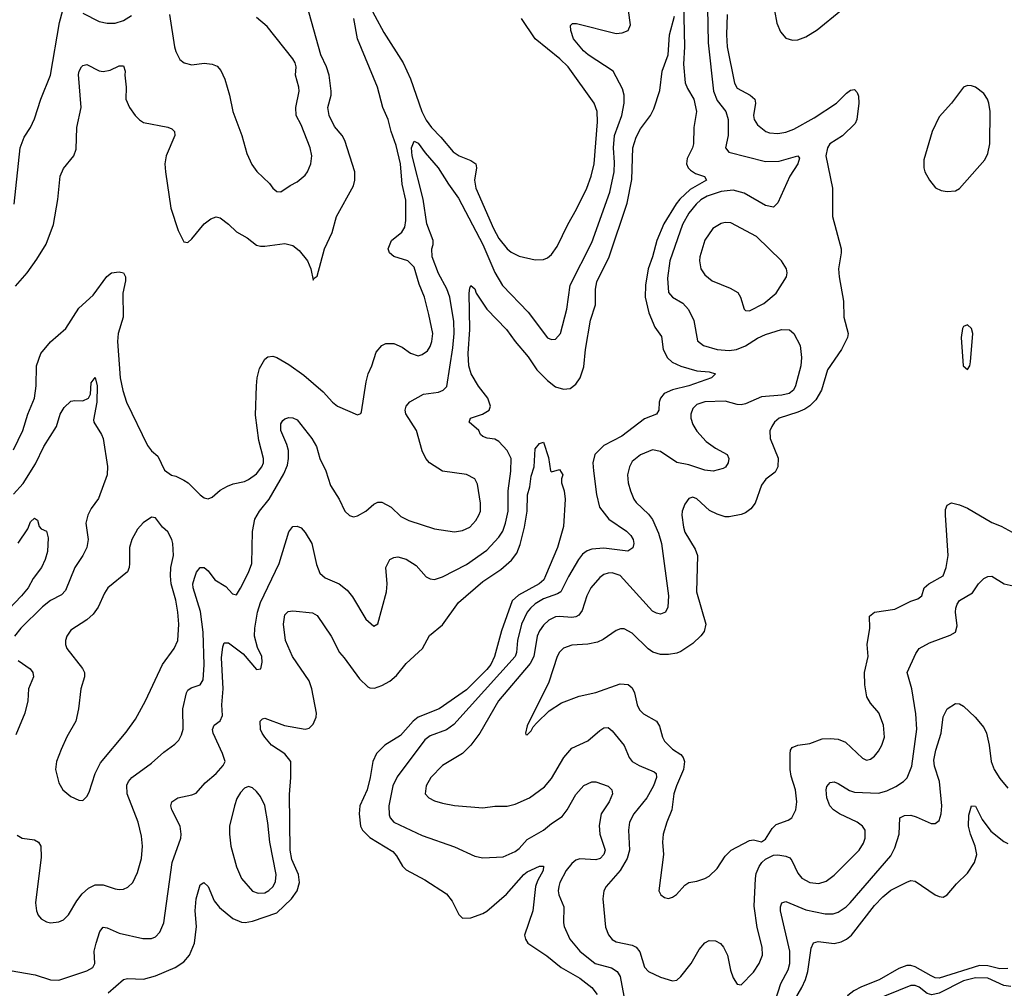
# Model space of a CAD drawing. Header units: inches. Extents: x 1305375 to 1407406, y 744550 to 841633.
# Tile 224 of 256: x 1341417 to 1346292, y 810426 to 815224. Entities that reach past the tile are written whole.
import ezdxf

# ---------------------------------------------------------------- set-up
doc = ezdxf.new("R2010")
doc.units = ezdxf.units.IN
doc.header["$MEASUREMENT"] = 0
doc.layers.add('B3841', color=7, linetype='Continuous')

msp = doc.modelspace()

# ---------------------------------------------------------------- linework, layer by layer
at = {"layer": 'B3841', "color": 5}
for points, elevation in [([(1345370, 815442.9), (1345290, 815435.8), (1345252.5, 815427.5), (1345222.9, 815417.1), (1345187.1, 815392.9), (1345168.4, 815370), (1345155, 815330), (1345153.7, 815270), (1345166.6, 815206.6), (1345183.4, 815163.4), (1345210, 815133.4), (1345242.8, 815122.8), (1345270, 815124.4), (1345310, 815139.6), (1345365.6, 815174.4), (1345482.9, 815270), (1345512, 815310), (1345529.2, 815350), (1345528.7, 815370), (1345489.6, 815389.6), (1345430, 815411), (1345390, 815438)], 1220), ([(1346110, 814898), (1346090, 814889.4), (1346030.4, 814810), (1345970, 814743.6), (1345934.4, 814670), (1345893.4, 814530), (1345893.4, 814490), (1345899.1, 814470), (1345922, 814430), (1345952.1, 814392.1), (1345978.8, 814378.8), (1346010, 814373), (1346050, 814376.3), (1346070, 814388), (1346195.1, 814530), (1346210, 814561), (1346219.8, 814610), (1346222, 814770), (1346216.3, 814810), (1346209.6, 814830), (1346190, 814858.4), (1346150, 814889.6), (1346130, 814897)], 1220), ([(1344910, 814220.4), (1344890, 814214.8), (1344849, 814190), (1344810, 814131.5), (1344784.1, 814050), (1344782.2, 814030), (1344790, 813990.8), (1344810, 813961.3), (1344844.9, 813930), (1344935.2, 813895.2), (1344972.7, 813872.7), (1344985.7, 813850), (1345003.8, 813790), (1345010, 813783.8), (1345030, 813782.3), (1345101.4, 813818.6), (1345162.6, 813870), (1345214.3, 813950), (1345217.4, 813970), (1345214, 813990), (1345189.7, 814030), (1345064.7, 814150), (1344937.3, 814217.3)], 1180), ([(1346110, 813712.7), (1346090, 813704), (1346084.9, 813695.1), (1346079.3, 813650), (1346088.4, 813510), (1346110, 813491.3), (1346121.2, 813510), (1346125.2, 813530), (1346136.2, 813670), (1346130, 813695.3)], 1220), ([(1342070, 812759.3), (1342027.8, 812732.2), (1341999.9, 812700.1), (1341971.8, 812650), (1341960.2, 812610), (1341960.9, 812530), (1341958.9, 812510), (1341950.2, 812489.8), (1341852.7, 812410), (1341836, 812384), (1341805.3, 812314.7), (1341780.2, 812279.8), (1341750, 812250.8), (1341670, 812199.6), (1341650.3, 812170), (1341644.2, 812150), (1341644.2, 812130), (1341650.4, 812110), (1341728.5, 812010), (1341737, 811990), (1341738, 811970), (1341720.3, 811910), (1341707.2, 811810), (1341694, 811750), (1341650, 811672.7), (1341622, 811610), (1341599.5, 811550), (1341594.4, 811510), (1341610, 811444.7), (1341630.7, 811410), (1341670, 811376.3), (1341710, 811358.8), (1341730, 811356), (1341750, 811376), (1341761.3, 811398.7), (1341789.7, 811490), (1341816.4, 811543.6), (1341944.5, 811695.5), (1341990, 811759.3), (1342039.8, 811850), (1342124.1, 812030), (1342182, 812110), (1342199.4, 812150), (1342205.6, 812230), (1342199.9, 812290), (1342190, 812349.4), (1342166.6, 812430), (1342163.5, 812470), (1342165.6, 812510), (1342178.5, 812570), (1342174.6, 812630), (1342169.7, 812650), (1342150, 812687), (1342123.7, 812710), (1342090, 812756)], 1180), ([(1342550, 811426.6), (1342530, 811418), (1342510, 811397), (1342492.8, 811367.2), (1342480.2, 811330), (1342455.9, 811230), (1342455.1, 811190), (1342461.7, 811130), (1342490, 811028), (1342515.5, 810970), (1342570, 810908), (1342596.9, 810896.9), (1342630, 810899.7), (1342650, 810910.2), (1342671.7, 810930), (1342684.1, 810955.9), (1342686.6, 810990), (1342655.9, 811150), (1342645.9, 811245.9), (1342630, 811332.7), (1342610, 811377), (1342590, 811400.9), (1342570, 811419.3)], 1140)]:
    msp.add_lwpolyline(points, close=True, dxfattribs=dict(at, elevation=elevation))
for points, elevation in [([(1344820.9, 815370), (1344825.4, 815110), (1344851.7, 814870), (1344870, 814824.7), (1344912.5, 814770), (1344924.1, 814730), (1344925, 814650), (1344911.8, 814590), (1344928.7, 814568.7), (1345110, 814521.9), (1345177.1, 814522.9), (1345270, 814550.2), (1345277.8, 814537.8), (1345270.2, 814510), (1345230.3, 814450), (1345170, 814317.2), (1345150, 814296.2), (1345110, 814303.5), (1345004.7, 814364.7), (1344950, 814380.6), (1344890, 814373.7), (1344821.3, 814350), (1344790, 814332.1), (1344765.9, 814310), (1344730, 814266), (1344698.2, 814210), (1344635.9, 814030), (1344624.6, 813944.6), (1344630, 813873.4), (1344650, 813850.2), (1344700.5, 813820.5), (1344728.9, 813788.9), (1344754.1, 813734.1), (1344773.8, 813633.8), (1344803, 813610), (1344870.8, 813590.8), (1344930, 813585.7), (1344966, 813590), (1345010, 813608.3), (1345070, 813647.2), (1345110, 813665.6), (1345189, 813690), (1345227.9, 813687.9), (1345250.2, 813670.2), (1345282.2, 813610), (1345288.3, 813551.7), (1345284.6, 813510), (1345259, 813410), (1345248, 813390), (1345226.5, 813373.5), (1345190, 813364.2), (1345090, 813356.8), (1345010, 813321.5), (1344990, 813317.2), (1344970, 813318), (1344910, 813334.6), (1344810, 813331.2), (1344770, 813317.7), (1344750, 813299.1), (1344739.3, 813270), (1344740.6, 813250), (1344750, 813218.4), (1344770, 813186), (1344815.2, 813135.2), (1344862, 813102), (1344919.3, 813070), (1344928.2, 813050), (1344924.4, 813030), (1344911.5, 813008.5), (1344899.3, 813000.7), (1344851.2, 812988.8), (1344810, 812993.3), (1344730, 813018.9), (1344671.2, 813031.2), (1344590, 813085), (1344550, 813094.2), (1344490.9, 813069.1), (1344450, 813035.1), (1344436.5, 813010), (1344426.9, 812970), (1344429.1, 812930), (1344441.3, 812890), (1344458, 812850), (1344470, 812833.4), (1344530, 812775.2), (1344550, 812747.9), (1344580.1, 812680.1), (1344595.4, 812630), (1344630.2, 812369.8), (1344625.4, 812314.6), (1344614.4, 812290), (1344590, 812279.7), (1344570, 812283.9), (1344550, 812294.5), (1344390, 812470.7), (1344350, 812484.6), (1344330, 812483.5), (1344310, 812476.2), (1344290, 812461.8), (1344245.2, 812410), (1344225.4, 812370), (1344201.5, 812298.5), (1344184.7, 812275.3), (1344170, 812266.9), (1344150, 812263.9), (1344090, 812268.5), (1344070, 812265.9), (1344036.9, 812250), (1344010, 812225.3), (1343990, 812196.4), (1343978.4, 812170), (1343962.2, 812070), (1343945.1, 812034.9), (1343788.2, 811850), (1343695.5, 811690), (1343650.2, 811630), (1343609.7, 811590.3), (1343510, 811529.8), (1343452.3, 811470), (1343430.2, 811430), (1343425.2, 811390), (1343442.4, 811370), (1343470, 811355.8), (1343510, 811342.8), (1343570, 811332.4), (1343710, 811320.7), (1343770, 811329), (1343830, 811329), (1343870, 811338.5), (1343940.7, 811370), (1344015.8, 811424.2), (1344050, 811466.4), (1344111, 811569), (1344150, 811616.1), (1344230, 811652.8), (1344290, 811703.2), (1344310, 811716.1), (1344330, 811718.9), (1344350, 811701.1), (1344409.4, 811629.4), (1344434.2, 811570), (1344449.1, 811550), (1344484.2, 811530), (1344558.7, 811498.7), (1344568.9, 811490), (1344570.2, 811470.2), (1344555, 811430), (1344522.2, 811370), (1344457.5, 811290), (1344436.8, 811250), (1344430.9, 811209.1), (1344436.4, 811110), (1344425.3, 811070), (1344390.6, 811009.4), (1344320.9, 810930), (1344309, 810910), (1344304.4, 810870), (1344318, 810730), (1344331.8, 810691.8), (1344350, 810667.8), (1344370, 810657.2), (1344450, 810640.8), (1344470.1, 810630.1), (1344487.3, 810607.3), (1344510, 810530.4), (1344530.2, 810510.2), (1344590, 810481.3), (1344650, 810463.1), (1344670, 810467), (1344690, 810484.9), (1344742.2, 810550), (1344781.8, 810618.2), (1344810, 810652.2), (1344830, 810663.5), (1344861.7, 810661.7), (1344887.7, 810647.7), (1344902.3, 810630), (1344920.9, 810590), (1344936.1, 810516.1), (1344950, 810478.8), (1344970, 810447.3), (1344990, 810444), (1345050, 810506), (1345077.7, 810550), (1345094.5, 810590), (1345092.9, 810630), (1345068.1, 810728.1), (1345052.8, 810832.8), (1345059.6, 810970), (1345064.1, 810995.9), (1345078.1, 811030), (1345091.3, 811050), (1345110, 811066.4), (1345150, 811085.9), (1345170, 811087.3), (1345210, 811081), (1345230, 811072.3), (1345240.3, 811060.3), (1345270, 810996), (1345290, 810972.3), (1345330, 810951), (1345374.4, 810945.6), (1345410, 810957.8), (1345450, 810987.3), (1345573.3, 811110), (1345595, 811145), (1345603.7, 811170), (1345603.1, 811210), (1345590.7, 811230), (1345563.8, 811250), (1345476, 811290), (1345446.3, 811310), (1345429.1, 811330), (1345413.6, 811370), (1345409.8, 811410), (1345413.9, 811426.1), (1345430, 811446), (1345450, 811448.7), (1345470, 811440.9), (1345525.9, 811405.9), (1345550, 811398.5), (1345670, 811393.5), (1345710, 811404.1), (1345754.6, 811425.4), (1345792.6, 811450), (1345811.2, 811468.8), (1345833.9, 811526.1), (1345859.5, 811710), (1345854.3, 811785.7), (1345833.9, 811910), (1345812, 811990), (1345854.9, 812085.1), (1345870.9, 812109.1), (1345922.5, 812137.5), (1346024.9, 812175.1), (1346049.8, 812190.2), (1346058.8, 812221.2), (1346050.5, 812290), (1346052.5, 812310), (1346058.5, 812330), (1346070, 812347.2), (1346135.1, 812384.9), (1346163.9, 812430), (1346190, 812456), (1346210, 812465.7), (1346230, 812468.4), (1346291.3, 812430), (1346410, 812403.7)], 1160), ([(1343130, 815327.4), (1343220.4, 815160.4), (1343316.3, 815010), (1343351.1, 814931.1), (1343407.3, 814770), (1343430, 814725.8), (1343455.9, 814690), (1343502.9, 814642.9), (1343563.9, 814570), (1343593.1, 814550), (1343650, 814526), (1343675.8, 814510), (1343679.4, 814490), (1343668.4, 814430), (1343675.9, 814390), (1343762.6, 814190), (1343790, 814140.6), (1343830, 814089.3), (1343850, 814073.5), (1343890, 814052.7), (1343970, 814034.2), (1344010, 814036.9), (1344030, 814045.5), (1344050, 814061.3), (1344078.7, 814101.3), (1344130.6, 814210), (1344173.9, 814286.1), (1344224.3, 814390), (1344246.6, 814450), (1344261.3, 814510), (1344278.5, 814718.5), (1344275.8, 814770), (1344261.6, 814810), (1344132.5, 814990), (1344091.8, 815030), (1343969, 815129), (1343901.2, 815230)], 1180), ([(1341389.7, 814309.7), (1341419.1, 814590), (1341438.2, 814641.8), (1341470, 814690.6), (1341490, 814733.4), (1341521.8, 814830), (1341568.7, 814950), (1341613.7, 815210), (1341630, 815270.7)], 1240), ([(1341396.1, 813903.9), (1341453.7, 813970), (1341502.1, 814037.9), (1341547.5, 814112.5), (1341583.5, 814210), (1341605.7, 814334.3), (1341616.8, 814450), (1341633.5, 814486.5), (1341684.4, 814550), (1341697, 814583), (1341699.4, 814690), (1341721.1, 814790), (1341707.4, 814952.6), (1341711.1, 814970), (1341723.5, 814990), (1341730, 814997), (1341750, 815003.1), (1341810, 814971.6), (1341830, 814967.4), (1341865.3, 814974.7), (1341910, 814995.3), (1341930, 814995.5), (1341939.5, 814970), (1341936.9, 814950), (1341944.1, 814890), (1341942.6, 814830), (1341960.2, 814790), (1341988, 814750), (1342010, 814727.6), (1342030, 814714.9), (1342151.1, 814691.1), (1342170, 814683.7), (1342183.7, 814670), (1342184.4, 814650), (1342141.3, 814550), (1342136.1, 814510), (1342138.5, 814470), (1342165.8, 814290), (1342200.8, 814180.8), (1342230, 814124), (1342250, 814120.7), (1342270, 814138), (1342330, 814213.4), (1342362.9, 814237.1), (1342390, 814247.3), (1342410, 814243), (1342450, 814212), (1342490, 814172.9), (1342543.4, 814143.4), (1342590, 814108), (1342610, 814102.4), (1342630, 814103.2), (1342730, 814115.2), (1342770, 814106.5), (1342800.8, 814080.8), (1342841.6, 814030), (1342858.8, 813990), (1342870, 813934), (1342875.3, 813944.7), (1342890, 813954), (1342925.4, 814090), (1342963.5, 814170), (1342985.8, 814250), (1343070, 814400.5), (1343076.8, 814430), (1343075.5, 814470), (1343026.3, 814626.3), (1343013.5, 814650), (1342974.9, 814694.9), (1342948.5, 814750), (1342942.5, 814790), (1342959.5, 814850), (1342959.9, 814870), (1342948.4, 814950), (1342936.1, 814990), (1342907.9, 815050), (1342838.1, 815298.1)], 1220), ([(1341404.3, 811184.3), (1341429.3, 811169.3), (1341490, 811161.6), (1341510.1, 811150.1), (1341521.1, 811130), (1341523.4, 811076.6), (1341495.3, 810850), (1341500.3, 810810), (1341508.3, 810788.3), (1341522.4, 810770), (1341550, 810755.6), (1341570, 810751.5), (1341610, 810755.8), (1341634, 810766), (1341658.5, 810790), (1341699.5, 810860.5), (1341726.1, 810893.9), (1341757.9, 810922.1), (1341790, 810938.5), (1341830, 810939), (1341890, 810918.6), (1341910, 810916.1), (1341930, 810918.3), (1341952.7, 810927.3), (1341976.4, 810950), (1342000.4, 810999.6), (1342019.8, 811070), (1342025.2, 811130), (1342020.7, 811180.7), (1342003.5, 811250), (1341948.4, 811390), (1341948.1, 811431.9), (1341955.5, 811450), (1341972.1, 811470), (1342070, 811541.3), (1342130, 811596.9), (1342184.5, 811635.5), (1342204.2, 811655.8), (1342218.3, 811681.7), (1342225.8, 811710), (1342224.7, 811810), (1342242.3, 811890), (1342250, 811903.1), (1342265.5, 811914.5), (1342310, 811930.3), (1342325.9, 811954.1), (1342330.5, 812029.5), (1342325.4, 812190), (1342312.5, 812292.5), (1342275.5, 812410), (1342274.9, 812430), (1342281.8, 812458.2), (1342292.4, 812487.6), (1342309.8, 812510.2), (1342330, 812510.3), (1342350, 812494.4), (1342383.2, 812450), (1342437.2, 812417.2), (1342470, 812380.4), (1342490, 812375.5), (1342510, 812407.7), (1342550, 812486), (1342566.2, 812530), (1342569.8, 812689.8), (1342580.8, 812750), (1342604.4, 812790), (1342652.5, 812850), (1342725, 812975), (1342742.2, 813017.8), (1342748.5, 813050), (1342748, 813090), (1342740.1, 813120.1), (1342709.1, 813190), (1342710, 813222), (1342720.5, 813239.5), (1342730, 813247.3), (1342750, 813253.4), (1342770, 813252.7), (1342790, 813241.6), (1342863.2, 813150), (1342887.1, 813110), (1342903.2, 813050), (1342933.4, 812990), (1342956.4, 812916.4), (1342999, 812850), (1343027, 812790), (1343050, 812768.2), (1343070, 812762.4), (1343090, 812766.7), (1343130, 812790.3), (1343170, 812824.2), (1343190, 812834), (1343210, 812834), (1343256.4, 812810), (1343304, 812764), (1343343.1, 812743.1), (1343470, 812702.4), (1343570, 812687.8), (1343610, 812694), (1343645.6, 812710), (1343675.9, 812744.1), (1343690.8, 812770), (1343697.8, 812790), (1343699.3, 812830), (1343683.8, 812923.8), (1343670, 812949.6), (1343630, 812970.9), (1343510, 812987.8), (1343446.3, 813030), (1343428.5, 813050), (1343409, 813089), (1343382.4, 813190), (1343328.4, 813271.6), (1343325.7, 813290), (1343329.7, 813310), (1343347.9, 813332.1), (1343416, 813370), (1343490, 813379.6), (1343513.6, 813390), (1343532.2, 813407.8), (1343561.9, 813598.1), (1343568.4, 813670), (1343565.7, 813730), (1343546, 813850), (1343531.3, 813891.3), (1343490, 813966.9), (1343459.8, 814050), (1343457, 814090), (1343464.2, 814110), (1343464.9, 814130), (1343432.6, 814212.6), (1343415.2, 814335.2), (1343360.1, 814550), (1343356.8, 814590), (1343370, 814622.6), (1343390, 814612.2), (1343424.5, 814564.5), (1343488.7, 814490), (1343539.3, 814410), (1343590, 814340.7), (1343710.9, 814110.9), (1343770, 813971.5), (1343807, 813907), (1343935.1, 813775.1), (1344030, 813648.9), (1344050, 813639.5), (1344070, 813642), (1344094.2, 813670), (1344126.6, 813790), (1344142.6, 813910), (1344250, 814120.3), (1344339.6, 814370), (1344360.9, 814470), (1344362.8, 814517.2), (1344357.7, 814590), (1344362.4, 814650), (1344398.2, 814750), (1344410.5, 814810), (1344409.1, 814850), (1344402.1, 814882.1), (1344355.4, 814970), (1344231.6, 815050), (1344209.2, 815070), (1344159.8, 815130), (1344146.2, 815170), (1344144.9, 815195.1), (1344154.8, 815205.2), (1344174, 815206), (1344370, 815155.9), (1344400.5, 815159.5), (1344430, 815170.5), (1344441.4, 815198.6), (1344432, 815270)], 1160), ([(1344704, 815310), (1344708.4, 815090), (1344703.5, 815003.5), (1344711.6, 814911.6), (1344722.7, 814882.7), (1344755.5, 814830), (1344768.8, 814770), (1344755.3, 814690), (1344752.9, 814610), (1344748.7, 814590), (1344722.6, 814537.4), (1344718.8, 814510), (1344727.1, 814490), (1344738.4, 814478.4), (1344762.6, 814462.6), (1344807.3, 814447.3), (1344817.6, 814430), (1344737.4, 814382.6), (1344684.9, 814335.1), (1344667.1, 814312.9), (1344606.9, 814213.1), (1344572.2, 814130), (1344550.9, 814050), (1344529.2, 813990), (1344516.3, 813910), (1344513.7, 813850), (1344532.5, 813772.5), (1344561.7, 813701.7), (1344594.2, 813654.2), (1344603.7, 813590), (1344624.3, 813550), (1344648.1, 813528.1), (1344690, 813508.9), (1344770, 813485), (1344830, 813480.2), (1344862, 813470), (1344842, 813450), (1344730, 813409.9), (1344648.5, 813391.5), (1344608.1, 813371.9), (1344589.1, 813350), (1344583.2, 813330), (1344580.8, 813290), (1344569.2, 813270.8), (1344510, 813246.6), (1344398.9, 813161.1), (1344310, 813114.6), (1344265.4, 813070), (1344254.6, 813030), (1344257.9, 812990), (1344272.5, 812872.5), (1344288, 812810), (1344333.7, 812750), (1344422, 812690), (1344443.2, 812670), (1344454, 812650), (1344457.7, 812630), (1344452.2, 812607.8), (1344428.1, 812591.9), (1344310, 812606.9), (1344250, 812601.4), (1344226.1, 812593.9), (1344203.8, 812576.2), (1344183.5, 812550), (1344134.2, 812465.8), (1344097.1, 812390), (1344080.1, 812379.9), (1344010, 812356.1), (1343970, 812331.6), (1343945.9, 812310), (1343929.6, 812290), (1343902.3, 812230), (1343881.1, 812150), (1343876.6, 812090), (1343870, 812069.9), (1343567.2, 811732.8), (1343530, 811707.2), (1343450, 811676.8), (1343422.6, 811657.4), (1343286.4, 811473.6), (1343265, 811430), (1343244.7, 811330), (1343246.1, 811286.1), (1343251.6, 811270), (1343270.1, 811250.1), (1343410, 811182.6), (1343570, 811126.7), (1343670, 811080.9), (1343710, 811073.1), (1343810, 811077.3), (1343870, 811103.5), (1343890, 811119.1), (1343930, 811163), (1344010, 811210.2), (1344050, 811243.2), (1344102.5, 811277.5), (1344126.9, 811310), (1344170, 811386.5), (1344210, 811430.3), (1344250, 811448.9), (1344268.8, 811448.8), (1344330, 811427), (1344348.5, 811410), (1344352.3, 811390), (1344336, 811350), (1344296.8, 811290), (1344286.4, 811233.6), (1344289.6, 811189.6), (1344315, 811110), (1344309.3, 811090), (1344290.5, 811069.5), (1344270, 811062.6), (1344190, 811067.9), (1344170, 811060.9), (1344150, 811045.3), (1344123.2, 811010), (1344091.1, 810950), (1344085.8, 810930), (1344082.6, 810910), (1344086.2, 810890), (1344111.8, 810830), (1344109.2, 810750), (1344112.8, 810732.8), (1344141.6, 810670), (1344190.6, 810610.6), (1344267.1, 810550), (1344347.5, 810527.5), (1344375.5, 810510), (1344390, 810484.9), (1344407.5, 810387.5)], 1140), ([(1341370, 810514.7), (1341492.8, 810492.8), (1341570, 810467.8), (1341610, 810466.2), (1341750, 810512.3), (1341779.3, 810530), (1341788.6, 810550), (1341785.8, 810610), (1341795.6, 810650), (1341812.9, 810707.1), (1341830, 810728.8), (1341850, 810726), (1341910, 810699.7), (1342026.9, 810673.1), (1342070, 810672.7), (1342090, 810681.1), (1342110, 810703.8), (1342130.8, 810750), (1342171.4, 811050), (1342215.3, 811170), (1342217.1, 811190), (1342210.7, 811230), (1342169.8, 811310), (1342166, 811330), (1342169.7, 811350), (1342199.3, 811370), (1342270, 811384.7), (1342290, 811393.1), (1342335.1, 811444.9), (1342389, 811491), (1342424.5, 811530), (1342433.6, 811550), (1342421.8, 811590), (1342374.4, 811690), (1342372.2, 811707.8), (1342380.5, 811730), (1342410, 811752), (1342421.8, 811778.2), (1342417.7, 811830), (1342424, 811910), (1342416.6, 812063.4), (1342422.4, 812117.6), (1342430, 812137.1), (1342450, 812138), (1342523, 812083), (1342590, 812004.9), (1342611.5, 812008.5), (1342617.7, 812042.3), (1342615.3, 812070), (1342595, 812115), (1342580.2, 812170), (1342580.4, 812210), (1342594.9, 812290), (1342610, 812337.7), (1342701.6, 812530), (1342750, 812686.8), (1342758.9, 812701.1), (1342770, 812713.4), (1342790, 812716.3), (1342810, 812707.7), (1342830, 812684.9), (1342862.6, 812630), (1342885.8, 812525.8), (1342902.8, 812482.8), (1342930, 812460.2), (1342998.9, 812430), (1343038.7, 812398.7), (1343065, 812365), (1343130, 812254.4), (1343170, 812220.7), (1343190, 812232), (1343233.2, 812390), (1343236.8, 812430), (1343229.8, 812510), (1343250, 812550.4), (1343270, 812561.1), (1343290, 812563.6), (1343330, 812551.5), (1343380.3, 812520.3), (1343430, 812465.3), (1343450, 812454.6), (1343470, 812451.6), (1343510, 812464.9), (1343630, 812525), (1343730, 812596.8), (1343790, 812661.1), (1343808.6, 812690), (1343822.6, 812730), (1343835.4, 812790), (1343835.5, 812890), (1343848.3, 812988.3), (1343849.8, 813050), (1343830.9, 813090), (1343790, 813135.4), (1343770, 813146.4), (1343730.9, 813150.9), (1343710, 813159.6), (1343698.4, 813170), (1343689.6, 813190), (1343643, 813230), (1343649.6, 813250), (1343708.9, 813271.1), (1343741.1, 813290), (1343747.6, 813310), (1343734.8, 813350), (1343688.3, 813408.3), (1343652.5, 813470), (1343641, 813510), (1343637.5, 813570), (1343645.6, 813690), (1343642, 813870), (1343645.5, 813894.5), (1343650, 813907.3), (1343670, 813890.6), (1343676.9, 813870), (1343730, 813790.2), (1343826.9, 813690), (1343870.2, 813630), (1343934.4, 813554.4), (1343978, 813490), (1344030, 813436.6), (1344070, 813406.5), (1344110, 813393.9), (1344141.8, 813398.2), (1344170, 813418.8), (1344191.7, 813450), (1344210, 813505.5), (1344218.4, 813590), (1344243.8, 813736.2), (1344268.4, 813811.6), (1344267.9, 813890), (1344274.7, 813925.3), (1344335.6, 814050), (1344424.6, 814315.4), (1344448, 814432), (1344452.9, 814590), (1344470, 814642), (1344490, 814683), (1344539.7, 814750), (1344556.6, 814783.4), (1344586.1, 814873.9), (1344598.7, 814970), (1344627.6, 815050), (1344634.6, 815150), (1344658.8, 815241.2)], 1140), ([(1341386.2, 813093.8), (1341433, 813190), (1341456.5, 813270), (1341489.8, 813350), (1341497.8, 813410), (1341499.9, 813510), (1341521.5, 813570), (1341570, 813628.6), (1341644.8, 813695.2), (1341710, 813795.6), (1341780, 813860), (1341848, 813952), (1341871.3, 813970), (1341910, 813976), (1341930.4, 813970.4), (1341941.5, 813950), (1341941.3, 813930), (1341927.6, 813870), (1341929, 813750), (1341905, 813670), (1341901.1, 813630), (1341914, 813450), (1341927.6, 813387.6), (1341946.4, 813330), (1342050, 813115.5), (1342070, 813088.2), (1342101.6, 813061.6), (1342133.2, 812993.2), (1342167.9, 812967.9), (1342190, 812962.8), (1342230, 812944), (1342250.7, 812930), (1342310.3, 812870.3), (1342330, 812856.3), (1342350, 812850.6), (1342370, 812859.3), (1342410, 812893.4), (1342446.2, 812913.8), (1342474.5, 812925.5), (1342530, 812936.1), (1342550, 812946), (1342590, 812975.3), (1342616.1, 813010), (1342624.2, 813030), (1342624.5, 813050), (1342600.6, 813140.6), (1342585.2, 813265.2), (1342589.5, 813410.5), (1342592.8, 813450), (1342603.7, 813496.3), (1342630, 813542), (1342645.7, 813554.3), (1342670, 813558.3), (1342690, 813551.5), (1342750, 813516.9), (1342824.2, 813464.2), (1342920.2, 813380.2), (1342965.3, 813330), (1342990, 813310.3), (1343090, 813267.7), (1343105.6, 813274.4), (1343110, 813282), (1343132, 813430), (1343143.1, 813470), (1343161.2, 813510), (1343182.6, 813577.4), (1343210, 813610.4), (1343230, 813620.4), (1343270, 813620.3), (1343310, 813601.7), (1343352, 813572), (1343390, 813559.6), (1343410, 813566.5), (1343435.5, 813584.5), (1343450, 813604.9), (1343458.2, 813630), (1343462.2, 813670), (1343443.5, 813763.5), (1343421, 813850), (1343394.8, 813914.8), (1343370, 813998.7), (1343338.7, 814030), (1343270, 814050.7), (1343247.2, 814070), (1343241.1, 814090), (1343257.2, 814130), (1343308.2, 814171.8), (1343323.5, 814196.5), (1343328.7, 814230), (1343328, 814330), (1343311.1, 814410), (1343302.9, 814510), (1343281.7, 814601.7), (1343255.6, 814670), (1343241.3, 814730), (1343214.6, 814790), (1343188.6, 814890), (1343088.9, 815130), (1343071.1, 815230)], 1180), ([(1341730, 815256.5), (1341810, 815215.8), (1341850, 815206.3), (1341890, 815206.3), (1341930, 815220.3), (1341970, 815245.7)], 1240), ([(1342159, 815250), (1342183.7, 815090), (1342190, 815066), (1342210, 815027.3), (1342231.3, 815010), (1342270, 815000.4), (1342330, 815008.2), (1342370, 815003.8), (1342394.3, 814994.3), (1342412.7, 814972.7), (1342431.8, 814930), (1342456, 814850), (1342471.7, 814770), (1342517.4, 814650), (1342542.2, 814562.2), (1342566.6, 814506.6), (1342591.5, 814471.5), (1342653.4, 814413.4), (1342670.8, 814390), (1342690, 814374), (1342710, 814370.8), (1342756.6, 814403.4), (1342790, 814420.5), (1342830, 814454.9), (1342841.3, 814470), (1342858.9, 814510), (1342862.6, 814550), (1342854.8, 814590), (1342810, 814703.7), (1342786.4, 814750), (1342784.5, 814790), (1342800.7, 814870), (1342799.8, 814890), (1342782.3, 814950), (1342785.1, 814990), (1342780.8, 815010), (1342769.7, 815030), (1342641.6, 815190), (1342590, 815234.5)], 1240), ([(1344919.3, 815250), (1344916.6, 815150), (1344920.1, 815090), (1344955.7, 814910), (1344970, 814885.8), (1345034, 814850), (1345056.3, 814830), (1345060.9, 814810), (1345051.1, 814750), (1345053.8, 814730), (1345070, 814703.7), (1345110.7, 814670), (1345130, 814663.6), (1345170, 814660.7), (1345210, 814667.6), (1345250, 814681.8), (1345350, 814738.7), (1345461, 814810), (1345510, 814860.2), (1345530, 814874.6), (1345550, 814879.3), (1345563.6, 814863.6), (1345570, 814844.7), (1345571.1, 814810), (1345562.3, 814730), (1345553.1, 814710), (1345490.5, 814649.5), (1345429, 814610), (1345416.2, 814590), (1345408.4, 814550), (1345440.7, 814390), (1345441.5, 814250), (1345483.8, 814090), (1345484.4, 814070), (1345471.6, 813990), (1345474, 813950), (1345496, 813830), (1345497, 813750), (1345519.5, 813670), (1345516.4, 813650), (1345485.3, 813590), (1345416.2, 813490), (1345386.9, 813390), (1345358.7, 813341.3), (1345330, 813312.3), (1345304.3, 813295.7), (1345270, 813279.9), (1345178, 813250), (1345154, 813230), (1345140.7, 813210), (1345132, 813188), (1345133, 813150), (1345172.1, 813052.1), (1345171.3, 813010), (1345156.8, 812983.2), (1345112.2, 812947.8), (1345090, 812918), (1345058, 812830), (1345037.9, 812802.1), (1345010, 812781.8), (1344990, 812773.5), (1344930, 812761), (1344910, 812761), (1344870, 812774.2), (1344833, 812793), (1344770, 812851.3), (1344750, 812859.6), (1344730, 812851.8), (1344710, 812823.7), (1344697.7, 812790), (1344695.8, 812770), (1344703.5, 812710), (1344710, 812686.4), (1344761, 812601), (1344773.6, 812570), (1344768.5, 812390), (1344815.1, 812230), (1344805.7, 812194.3), (1344790, 812172.6), (1344750, 812133.7), (1344690, 812095.1), (1344670, 812087), (1344630, 812080.3), (1344590, 812079.8), (1344551.4, 812091.4), (1344528.5, 812108.5), (1344450, 812185.7), (1344410, 812206.3), (1344392.4, 812207.6), (1344370, 812198.7), (1344306.4, 812153.6), (1344278.4, 812141.6), (1344230, 812130.7), (1344150, 812125.6), (1344110, 812110.9), (1344090, 812091.3), (1344078.6, 812070), (1344036.4, 811943.6), (1343930, 811726), (1343922, 811690), (1343923.6, 811683.6), (1343930, 811682), (1343950, 811702), (1343959, 811721), (1343978, 811742), (1344039.1, 811800.9), (1344099.1, 811840.9), (1344186.6, 811873.4), (1344270, 811891.2), (1344390, 811934.7), (1344430, 811931.3), (1344450, 811914), (1344460.7, 811890), (1344474.3, 811830), (1344486.5, 811806.5), (1344506.1, 811786.1), (1344569.4, 811749.4), (1344585.5, 811725.5), (1344599.6, 811670), (1344610.2, 811650.2), (1344650, 811611.6), (1344690, 811585.2), (1344702.2, 811570), (1344708.9, 811550), (1344703.9, 811510), (1344668.9, 811430), (1344656.3, 811390), (1344645.5, 811310), (1344620.7, 811250), (1344603.5, 811190), (1344599.7, 811150), (1344604.9, 811090), (1344581, 810910), (1344591.3, 810890), (1344610, 810876), (1344630, 810871.8), (1344650, 810878), (1344668.6, 810891.4), (1344710, 810937.6), (1344730, 810950.5), (1344770, 810957.1), (1344810, 810970.4), (1344830, 810982.4), (1344870, 811020.4), (1344910, 811081.6), (1344939.6, 811110), (1345030, 811158), (1345050, 811162.6), (1345090, 811152), (1345110, 811164.9), (1345142.7, 811217.3), (1345162.9, 811237.1), (1345221.4, 811258.6), (1345239.5, 811270), (1345259.6, 811310), (1345265.7, 811350), (1345258.7, 811410), (1345236.8, 811476.8), (1345231.6, 811510), (1345231.4, 811588.6), (1345233.6, 811606.4), (1345241.5, 811618.5), (1345269.8, 811630.2), (1345330, 811638.5), (1345390, 811662.9), (1345430, 811664.3), (1345470, 811659.7), (1345505.9, 811645.9), (1345590, 811566.7), (1345610, 811557), (1345630, 811562), (1345650, 811577), (1345670, 811600.4), (1345686.4, 811630), (1345698.4, 811670), (1345694, 811730), (1345670.8, 811790.8), (1345630, 811839.5), (1345611.3, 811870), (1345600.9, 811930), (1345599.8, 811990), (1345618, 812070), (1345612.9, 812130), (1345626.5, 812210), (1345624.4, 812270), (1345650, 812288.9), (1345750, 812305.2), (1345830, 812344.6), (1345864, 812356), (1345883.7, 812370), (1345896, 812410), (1345917.8, 812430), (1345989.8, 812470.2), (1346005, 812510), (1346014.2, 812570), (1346000.3, 812770), (1346001.8, 812798.2), (1346010, 812819.1), (1346030, 812830.3), (1346070, 812821.5), (1346110, 812804.7), (1346230, 812733.6), (1346275.9, 812715.9), (1346350, 812675.3)], 1180), ([(1341385.7, 812874.3), (1341433.5, 812926.5), (1341495.1, 813024.9), (1341535.7, 813110), (1341599.8, 813210), (1341617.6, 813270), (1341636.4, 813303.6), (1341670, 813334.6), (1341690, 813338.5), (1341730, 813336.3), (1341758, 813350), (1341766.8, 813370), (1341770, 813426), (1341790, 813452.4), (1341800.1, 813410), (1341798.2, 813330), (1341782, 813242), (1341783.7, 813230), (1341822.6, 813170), (1341830.3, 813150), (1341851.3, 813011.3), (1341850, 812969), (1341807.2, 812852.8), (1341770, 812802.4), (1341753.6, 812770), (1341744.7, 812730), (1341755.5, 812650), (1341749, 812610), (1341730.2, 812570), (1341689.4, 812510), (1341643.9, 812396.1), (1341624.6, 812375.4), (1341570, 812346.6), (1341530, 812315.7), (1341422.8, 812210), (1341391.4, 812170)], 1160), ([(1341855.4, 810404.6), (1341930, 810470.4), (1341950, 810474.9), (1342030, 810471), (1342090, 810487.6), (1342187.1, 810530), (1342230, 810557.5), (1342256.8, 810590), (1342281.8, 810650), (1342292.2, 810732.2), (1342285.5, 810810), (1342291, 810869), (1342310, 810938.8), (1342328.7, 810950), (1342350, 810930.6), (1342379.5, 810859.5), (1342406.2, 810826.2), (1342472.2, 810772.2), (1342514.4, 810754.4), (1342532.5, 810752.5), (1342570, 810759.3), (1342690, 810800.3), (1342762.2, 810870), (1342790.3, 810910), (1342801.9, 810950), (1342797, 810990), (1342764.3, 811064.3), (1342756.5, 811110), (1342753, 811387), (1342760.2, 811470), (1342758.9, 811550), (1342730, 811587.4), (1342663.5, 811630), (1342631.2, 811670), (1342616.9, 811690), (1342610, 811709), (1342608.2, 811750), (1342618.9, 811761.1), (1342630, 811764.4), (1342727.4, 811727.4), (1342830, 811709.3), (1342850, 811715.5), (1342870, 811734.9), (1342885.2, 811770), (1342886.5, 811790), (1342862.8, 811910), (1342849.9, 811949.9), (1342768.1, 812070), (1342733, 812150), (1342723.1, 812230), (1342730, 812277.1), (1342746.6, 812293.4), (1342770, 812296.2), (1342865.9, 812285.9), (1342890, 812272.4), (1342958.5, 812170), (1343000.2, 812090), (1343024.1, 812064.1), (1343100, 811960), (1343140.1, 811920.1), (1343150, 811914.4), (1343173.5, 811913.5), (1343210, 811926.1), (1343250, 811947.8), (1343283.4, 811976.6), (1343330, 812035.7), (1343410.9, 812110), (1343446.1, 812173.9), (1343510, 812227.3), (1343590, 812336.9), (1343710, 812441), (1343799.9, 812500.1), (1343852.1, 812547.9), (1343878, 812582), (1343895.4, 812624.6), (1343916.5, 812710), (1343929.9, 812790), (1343930.9, 812870), (1343942.2, 812910), (1343950, 812962.8), (1343964.4, 813010), (1343970, 813098), (1343990, 813124.7), (1344010, 813131.3), (1344035.3, 813055.3), (1344044.7, 812990), (1344050, 812984.7), (1344090, 812996), (1344106, 812970), (1344098.8, 812950), (1344099.1, 812930), (1344113, 812890), (1344118.4, 812850), (1344110, 812714), (1344079.3, 812610), (1344021.1, 812470), (1344011.4, 812450), (1343988.4, 812430), (1343885.9, 812374.1), (1343854.9, 812345.1), (1343803.1, 812196.9), (1343767.9, 812070), (1343749.6, 812030), (1343730, 812005.4), (1343630, 811904.4), (1343493.2, 811810), (1343390, 811769.9), (1343364.8, 811750), (1343301.6, 811678.4), (1343225.5, 811630), (1343183.6, 811590), (1343165.1, 811550), (1343152.5, 811470), (1343137.7, 811410), (1343101.7, 811330), (1343097.5, 811290), (1343103.9, 811230), (1343114.7, 811210), (1343150, 811173.9), (1343264.3, 811104.3), (1343282.5, 811082.5), (1343312.2, 811032.2), (1343330, 811014), (1343423.5, 810963.5), (1343530, 810894.3), (1343558.8, 810858.8), (1343591.3, 810791.3), (1343610, 810774), (1343650, 810775.6), (1343710, 810796.5), (1343730, 810808.4), (1343827.8, 810892.2), (1343913.7, 810990), (1343930, 811002.8), (1343990, 811031.8), (1344010, 811030.6), (1344008.2, 811010), (1343981.1, 810958.9), (1343971.1, 810930), (1343957.2, 810810), (1343917.1, 810690), (1343920.6, 810670), (1343932.4, 810650), (1344027.7, 810587.7), (1344097.8, 810530), (1344190, 810476.6), (1344250.2, 810430), (1344276.1, 810396.1)], 1120), ([(1341410, 812631.5), (1341457.1, 812702.9), (1341470, 812737), (1341490, 812755.3), (1341505.1, 812745.1), (1341514, 812714), (1341522.5, 812702.5), (1341550, 812691), (1341557.2, 812657.2), (1341554.2, 812590), (1341542.8, 812550), (1341524.4, 812510), (1341484, 812456), (1341459, 812410), (1341425.1, 812370), (1341330, 812270.5)], 1140), ([(1341408.7, 812050), (1341469.4, 812009.4), (1341482.4, 811990), (1341485.2, 811970), (1341460.2, 811910), (1341456.9, 811850), (1341441.8, 811790), (1341397.8, 811682.2)], 1160), ([(1345158, 810362), (1345185.2, 810450), (1345222.4, 810517.6), (1345230.4, 810550), (1345230.8, 810610), (1345184.1, 810810), (1345183.2, 810830), (1345190, 810850.3), (1345210, 810856.9), (1345310, 810814.8), (1345405.4, 810794.6), (1345445.5, 810794.5), (1345470, 810803.2), (1345508.6, 810830), (1345528.8, 810850), (1345730, 811082), (1345750, 811121.7), (1345771.7, 811190), (1345775.6, 811270), (1345798.2, 811281.8), (1345830, 811283.6), (1345856.3, 811276.3), (1345930, 811242), (1345950, 811242.4), (1345970, 811257.3), (1345979.8, 811290), (1345983.1, 811330), (1345972, 811450), (1345946, 811526), (1345943.8, 811556.2), (1345953.6, 811606.4), (1345979.6, 811690), (1345990, 811770.8), (1346010, 811810.5), (1346050, 811837.1), (1346070, 811835.8), (1346090, 811824.2), (1346147.6, 811770), (1346190, 811718), (1346204.5, 811690), (1346217.8, 811630), (1346227.2, 811550), (1346242.7, 811510), (1346270, 811466), (1346310, 811418)], 1140), ([(1345185.6, 810250), (1345290.4, 810430), (1345307.9, 810470), (1345319.5, 810510), (1345335.3, 810624.7), (1345348, 810652), (1345370, 810658.5), (1345450, 810647.6), (1345483.9, 810656.1), (1345510.7, 810669.3), (1345535.4, 810690), (1345650, 810836.8), (1345690, 810879.5), (1345730, 810913.2), (1345810, 810952.2), (1345830, 810960.2), (1345850, 810956.9), (1345950, 810890.2), (1345970, 810880.6), (1345990, 810878.4), (1346010, 810889.2), (1346055.5, 810944.5), (1346110, 810996.5), (1346145, 811050), (1346156.1, 811090), (1346148.7, 811130), (1346124.1, 811190), (1346115.2, 811230), (1346116.2, 811283.8), (1346130, 811330.6), (1346150, 811328.2), (1346183.3, 811263.3), (1346225, 811205), (1346290, 811153.2), (1346310, 811144.4)], 1120), ([(1346310, 810525.2), (1346270, 810522.7), (1346210, 810538.3), (1346170, 810539.4), (1345970, 810477.3), (1345950, 810478.9), (1345930, 810487.5), (1345850, 810532.8), (1345830, 810539.5), (1345810, 810540.1), (1345770, 810525.1), (1345672.2, 810467.8), (1345585.5, 810434.5), (1345546.6, 810413.4), (1345516.8, 810390), (1345502.4, 810370), (1345462.7, 810290), (1345449.5, 810250), (1345443.3, 810210), (1345443.3, 810170), (1345467.8, 810030), (1345464.6, 810000)], 1120), ([(1346324.1, 810435.9), (1346290, 810440.3), (1346210, 810476.5), (1346150, 810478), (1346090, 810463.9), (1345970, 810401.6), (1345933.6, 810393.6), (1345910, 810400.9), (1345870, 810432.1), (1345850, 810440.2), (1345830, 810440.6), (1345637.6, 810362.4), (1345610, 810337.6), (1345594.3, 810310), (1345583.7, 810270), (1345586.3, 810226.3), (1345595.1, 810195.1), (1345648.2, 810070), (1345655.2, 810030), (1345654.3, 810000)], 1140)]:
    msp.add_lwpolyline(points, dxfattribs=dict(at, elevation=elevation))

doc.saveas('drawing.dxf')
